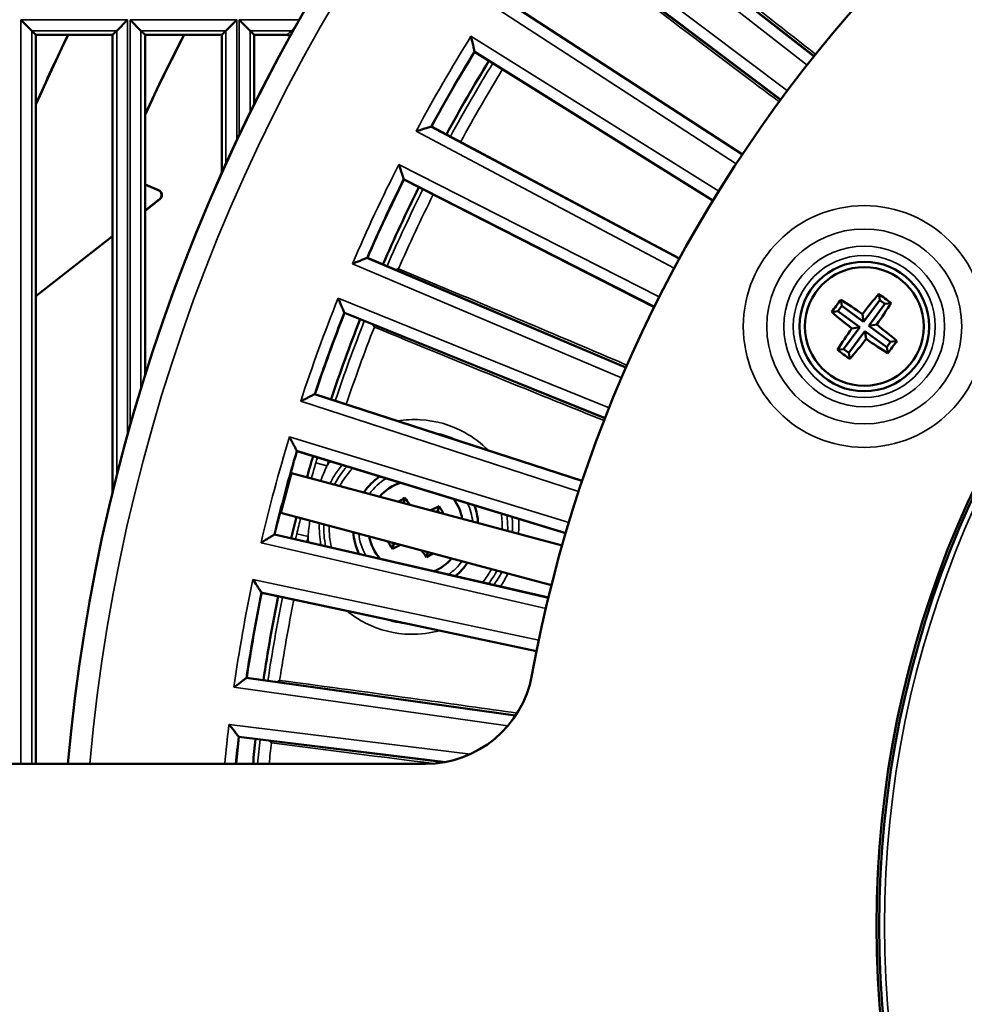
# Model space of a CAD drawing. Header units: inches. Extents: x 0 to 234, y 0 to 165.
# Tile 16 of 85: x 56.66 to 60.1, y 72.2 to 75.79. Entities that reach past the tile are written whole.
import ezdxf

# ---------------------------------------------------------------- set-up
doc = ezdxf.new("R2010")
doc.units = ezdxf.units.IN
doc.header["$LTSCALE"] = 10
doc.header["$MEASUREMENT"] = 0
doc.layers.add('Visible (ANSI)', color=7, linetype='Continuous', lineweight=50)
doc.layers.add('Visible Narrow (ANSI)', color=7, linetype='Continuous', lineweight=35)

msp = doc.modelspace()

# ---------------------------------------------------------------- linework, layer by layer
at = {"layer": 'Visible (ANSI)'}
for p, q in [((58.7436, 76.2872), (59.5502, 75.657)), ((59.4284, 75.4983), (58.6109, 76.1143)), ((58.4305, 75.8567), (59.289, 75.2991)), ((56.6602, 75.789), (56.6996, 75.7497)), ((57.0094, 75.7497), (57.0488, 75.789)), ((57.0579, 75.789), (57.0972, 75.7497)), ((57.4071, 75.7497), (57.4464, 75.789)), ((57.4555, 75.789), (57.4949, 75.7497)), ((56.7148, 75.7345), (56.6996, 75.7497)), ((57.0094, 75.7497), (56.9943, 75.7345)), ((57.1124, 75.7345), (57.0972, 75.7497)), ((57.4071, 75.7497), (57.3919, 75.7345)), ((57.51, 75.7345), (57.4949, 75.7497)), ((56.7148, 73.077), (56.7148, 75.7345)), ((56.7148, 75.7345), (56.9943, 75.7345)), ((56.9943, 75.7345), (56.9943, 74.0684)), ((57.1124, 75.7345), (57.3919, 75.7345)), ((57.1124, 74.4939), (57.1124, 75.7345)), ((57.3919, 75.7345), (57.3919, 75.231)), ((57.51, 75.4808), (57.51, 75.7345)), ((57.51, 75.7345), (57.6295, 75.7345)), ((58.3134, 75.6729), (58.3128, 75.6752)), ((59.1815, 75.1304), (58.3134, 75.6729)), ((58.1561, 75.4004), (58.1538, 75.3997)), ((58.1561, 75.4004), (59.06, 74.9199)), ((57.1124, 75.1896), (57.1614, 75.1689)), ((57.1124, 75.1892), (57.1607, 75.1688)), ((58.0555, 75.2071), (58.0547, 75.2095)), ((58.9676, 74.7424), (58.0555, 75.2071)), ((57.1658, 75.1353), (57.1124, 75.0934)), ((57.1652, 75.1352), (57.1124, 75.0939)), ((56.9943, 75.0014), (56.7148, 74.7824)), ((56.9943, 75.0009), (56.7148, 74.782)), ((57.9225, 74.9221), (57.9203, 74.9211)), ((57.9225, 74.9221), (58.8648, 74.5221)), ((59.786, 74.7901), (59.7894, 74.7677)), ((59.6511, 74.7467), (59.6371, 74.7277)), ((59.6477, 74.7691), (59.6511, 74.7467)), ((59.7307, 74.688), (59.6511, 74.7467)), ((59.7894, 74.7677), (59.7307, 74.688)), ((59.7497, 74.674), (59.8084, 74.7537)), ((59.8084, 74.7537), (59.7894, 74.7677)), ((59.8308, 74.7571), (59.8084, 74.7537)), ((57.8391, 74.7207), (57.8382, 74.723)), ((58.7883, 74.3372), (57.8391, 74.7207)), ((59.6146, 74.7243), (59.6371, 74.7277)), ((59.6371, 74.7277), (59.7167, 74.669)), ((59.7263, 74.7168), (59.7307, 74.688)), ((59.7784, 74.6784), (59.7497, 74.674)), ((59.8293, 74.6153), (59.7497, 74.674)), ((59.7167, 74.669), (59.658, 74.5894)), ((59.677, 74.5754), (59.7357, 74.655)), ((59.6879, 74.6647), (59.7167, 74.669)), ((59.7357, 74.655), (59.8153, 74.5963)), ((59.7401, 74.6263), (59.7357, 74.655)), ((59.8153, 74.5963), (59.8293, 74.6153)), ((59.8518, 74.6187), (59.8293, 74.6153)), ((59.6356, 74.586), (59.658, 74.5894)), ((59.658, 74.5894), (59.677, 74.5754)), ((59.6804, 74.553), (59.677, 74.5754)), ((59.8187, 74.5739), (59.8153, 74.5963)), ((57.7316, 74.4251), (57.7294, 74.424)), ((57.7316, 74.4251), (58.7051, 74.1088)), ((57.666, 74.2173), (57.6649, 74.2194)), ((58.645, 73.918), (57.666, 74.2173)), ((57.6465, 74.1372), (58.632, 73.8731)), ((58.0553, 74.0309), (58.0516, 74.0287)), ((58.0591, 74.0466), (58.0553, 74.0309)), ((58.0577, 74.027), (58.0553, 74.0309)), ((58.5933, 73.7285), (57.6078, 73.9926)), ((58.1798, 74.0006), (58.1725, 73.9962)), ((58.1836, 74.0163), (58.1798, 74.0006)), ((58.1844, 73.9931), (58.1798, 74.0006)), ((57.5846, 73.9135), (57.5825, 73.9122)), ((57.5846, 73.9135), (58.5821, 73.6832)), ((58.0131, 73.884), (58.0177, 73.8764)), ((58.0139, 73.8608), (58.0177, 73.8764)), ((58.0177, 73.8764), (58.0249, 73.8808)), ((58.1397, 73.85), (58.1421, 73.8461)), ((58.1421, 73.8461), (58.1459, 73.8484)), ((58.1383, 73.8305), (58.1421, 73.8461)), ((57.5374, 73.7007), (57.5361, 73.7027)), ((58.5388, 73.4878), (57.5374, 73.7007)), ((57.4828, 73.3909), (57.4809, 73.3894)), ((57.4828, 73.3909), (58.4627, 73.2532)), ((57.4544, 73.1748), (57.4529, 73.1768)), ((58.2026, 73.083), (57.4544, 73.1748)), ((58.1346, 73.077), (55.7452, 73.077))]:
    msp.add_line(p, q, dxfattribs=at)
for centre, radius in [((63.5178, 72.4865), 3.7402), ((63.5178, 72.4865), 3.7303), ((59.7332, 74.6715), 0.2362), ((59.7332, 74.6715), 0.2165)]:
    msp.add_circle(centre, radius, dxfattribs=at)
for centre, radius, start, end in [((63.5178, 72.4865), 6.7126, 111.13077, 174.95279), ((63.5178, 72.4865), 8.2283, 131.24316, 172.78297), ((63.5178, 72.4865), 5.0787, 106.7736, 169.6386), ((63.5178, 72.4865), 7.4332, 154.09001, 156.23675), ((63.5178, 72.4865), 7.4329, 154.08873, 156.24277), ((63.5178, 72.4865), 7.055, 152.58785, 155.22068), ((63.5178, 72.4865), 7.0553, 152.5893, 155.21463), ((63.5178, 72.4865), 6.1024, 148.5232, 151.4768), ((63.5178, 72.4865), 6.0408, 148.52853, 151.47147), ((63.5178, 72.4865), 6.1024, 153.5232, 156.4768), ((63.5178, 72.4865), 6.0408, 153.52853, 156.47147), ((63.5178, 72.4865), 6.1024, 158.5232, 161.4768), ((63.5178, 72.4865), 6.0408, 158.52853, 161.47147), ((64.7278, 72.0128), 7.1656, 158.61870670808, 158.6187115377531), ((63.5178, 72.4865), 6.1024, 163.5232, 163.90154), ((63.5178, 72.4865), 6.0408, 163.52853, 164.28994), ((63.5178, 72.4865), 6.0989, 164.29671, 165.70329), ((58.0987, 73.9385), 0.2283, 125.1632, 145.8623), ((58.0987, 73.9385), 0.1727, 108.7955, 139.3103), ((58.0987, 73.9385), 0.1727, 10.6897, 37.2045), ((58.0987, 73.9385), 0.2283, 4.1377, 20.8368), ((63.5178, 72.4865), 6.0408, 165.71006, 166.47147), ((63.5178, 72.4865), 6.1024, 166.09846, 166.4768), ((58.0987, 73.9385), 0.2283, 184.1377, 204.8368), ((58.0987, 73.9385), 0.1727, 190.6897, 221.2045), ((58.0987, 73.9385), 0.1727, 292.7955, 319.3103), ((58.0987, 73.9385), 0.2283, 309.1632, 325.8623), ((63.5178, 72.4865), 6.1024, 168.5232, 171.4768), ((63.5178, 72.4865), 6.0408, 168.52853, 171.47147), ((58.1346, 73.4707), 0.3937, 270, 349.6386), ((66.0563, 72.1017), 8.4336, 171.3812889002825, 171.3812930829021), ((63.5178, 72.4865), 6.1024, 173.5232, 174.44656), ((63.5178, 72.4865), 6.0408, 173.52853, 174.38978)]:
    msp.add_arc(centre, radius, start, end, dxfattribs=at)
for centre, major_axis, ratio, start_param, end_param in [((57.153, 75.1507), (0.0195, 0.0026), 0.999852, 5.244328, 7.322042), ((57.1537, 75.1508), (0.0195, 0.0026), 0.999852, 5.244328, 7.322042), ((59.7493, 74.6596), (0.18, 0.2443), 0.173648, 1.139911, 1.463963), ((59.7782, 74.7326), (0.2369, -0.1746), 0.173648, 1.476024, 1.665569), ((59.6721, 74.7165), (0.1746, 0.2369), 0.173648, 1.476024, 1.665569), ((59.7213, 74.6554), (0.2443, -0.18), 0.173648, 1.67763, 2.001682), ((59.7171, 74.6834), (-0.18, -0.2443), 0.173648, 1.67763, 2.001682), ((59.7451, 74.6877), (-0.2443, 0.18), 0.173648, 1.139911, 1.463963), ((59.7213, 74.6554), (0.2443, -0.18), 0.173648, 1.139911, 1.463963), ((59.7493, 74.6596), (0.18, 0.2443), 0.173648, 1.67763, 2.001682), ((59.7171, 74.6834), (-0.18, -0.2443), 0.173648, 1.139911, 1.463963), ((59.7451, 74.6877), (-0.2443, 0.18), 0.173648, 1.67763, 2.001682), ((59.7943, 74.6265), (-0.1746, -0.2369), 0.173648, 1.476024, 1.665569), ((59.6882, 74.6104), (-0.2369, 0.1746), 0.173648, 1.476024, 1.665569), ((58.0526, 74.0143), (-0.1498, -0.0911), 0.139173, 4.584604, 4.738066), ((58.0986, 73.9385), (-0.1023, 0.1682), 0.139173, 5.144504, 5.32314), ((58.0988, 73.9384), (-0.1682, -0.1023), 0.139173, 4.101638, 4.295539), ((58.1745, 73.9846), (-0.0911, 0.1498), 0.139173, 4.655536, 4.840174), ((58.0229, 73.8924), (0.0911, -0.1498), 0.139173, 4.655536, 4.840174), ((58.0987, 73.9386), (0.1682, 0.1023), 0.139173, 4.101638, 4.295539), ((58.0988, 73.9386), (0.1023, -0.1682), 0.139173, 5.144504, 5.32314), ((58.1448, 73.8627), (0.1498, 0.0911), 0.139173, 4.584604, 4.738066)]:
    msp.add_ellipse(centre, major_axis=major_axis, ratio=ratio, start_param=start_param, end_param=end_param, dxfattribs=at)
for points, knots in [([(57.6295, 75.7345), (57.6317, 75.7345), (57.6338, 75.7341), (57.6372, 75.733), (57.6391, 75.7322), (57.6412, 75.7307)], [0, 0, 0, 0, 0.01621409, 0.01621409, 0.02736728, 0.02736728, 0.02736728, 0.02736728]), ([(58.3128, 75.6752), (58.3128, 75.6753), (58.3126, 75.6761), (58.3119, 75.6792), (58.3113, 75.6819), (58.3095, 75.6896), (58.3081, 75.6952), (58.3046, 75.7101), (58.3024, 75.7197), (58.3001, 75.7294), (58.3001, 75.7295), (58.3001, 75.7296)], [-0.2139949, -0.2139949, -0.2139949, -0.2139949, -0.1802441, -0.1802441, -0.1357925, -0.1357925, -0.0759498, -0.0759498, 0, 0, 0.0006332, 0.0006332, 0.0006332, 0.0006332]), ([(58.1538, 75.3997), (58.1537, 75.3997), (58.1529, 75.3995), (58.1499, 75.3986), (58.1472, 75.3978), (58.1397, 75.3955), (58.1341, 75.3938), (58.1195, 75.3894), (58.1101, 75.3865), (58.1005, 75.3836), (58.1004, 75.3836), (58.1003, 75.3836)], [0.1932684, 0.1932684, 0.1932684, 0.1932684, 0.2208577, 0.2208577, 0.2571941, 0.2571941, 0.3061118, 0.3061118, 0.3681961, 0.3681961, 0.3687138, 0.3687138, 0.3687138, 0.3687138]), ([(58.0547, 75.2095), (58.0547, 75.2095), (58.0544, 75.2103), (58.0534, 75.2133), (58.0526, 75.216), (58.0501, 75.2234), (58.0483, 75.2289), (58.0435, 75.2435), (58.0405, 75.2528), (58.0374, 75.2624), (58.0373, 75.2624), (58.0373, 75.2625)], [-0.2139949, -0.2139949, -0.2139949, -0.2139949, -0.1802441, -0.1802441, -0.1357925, -0.1357925, -0.0759498, -0.0759498, 0, 0, 0.0006332, 0.0006332, 0.0006332, 0.0006332]), ([(57.9203, 74.9211), (57.9202, 74.9211), (57.9195, 74.9208), (57.9169, 74.9198), (57.9147, 74.9189), (57.9085, 74.9165), (57.9042, 74.9147), (57.895, 74.911), (57.89, 74.9091), (57.8796, 74.9049), (57.8741, 74.9027), (57.8686, 74.9004), (57.8685, 74.9004), (57.8684, 74.9004)], [0.2183119, 0.2183119, 0.2183119, 0.2183119, 0.2507933, 0.2507933, 0.2903036, 0.2903036, 0.3431808, 0.3431808, 0.3955043, 0.3955043, 0.4504266, 0.4504266, 0.4512012, 0.4512012, 0.4512012, 0.4512012]), ([(57.8382, 74.723), (57.8381, 74.723), (57.8378, 74.7238), (57.8366, 74.7267), (57.8355, 74.7292), (57.8324, 74.7365), (57.8301, 74.7418), (57.8241, 74.7559), (57.8202, 74.7649), (57.8163, 74.7741), (57.8163, 74.7742), (57.8162, 74.7743)], [-0.2139949, -0.2139949, -0.2139949, -0.2139949, -0.1802441, -0.1802441, -0.1357925, -0.1357925, -0.0759498, -0.0759498, 0, 0, 0.0006332, 0.0006332, 0.0006332, 0.0006332]), ([(57.7294, 74.424), (57.7293, 74.424), (57.7286, 74.4237), (57.7261, 74.4224), (57.724, 74.4213), (57.7181, 74.4183), (57.7139, 74.4162), (57.7051, 74.4118), (57.7003, 74.4093), (57.6903, 74.4043), (57.685, 74.4016), (57.6797, 74.3989), (57.6796, 74.3989), (57.6796, 74.3988)], [0.2183119, 0.2183119, 0.2183119, 0.2183119, 0.2507933, 0.2507933, 0.2903036, 0.2903036, 0.3431808, 0.3431808, 0.3955043, 0.3955043, 0.4504266, 0.4504266, 0.4512012, 0.4512012, 0.4512012, 0.4512012]), ([(57.6649, 74.2194), (57.6648, 74.2195), (57.6645, 74.2202), (57.6631, 74.2227), (57.662, 74.2247), (57.6589, 74.2306), (57.6567, 74.2347), (57.652, 74.2434), (57.6495, 74.2481), (57.6442, 74.258), (57.6414, 74.2632), (57.6386, 74.2685), (57.6386, 74.2686), (57.6385, 74.2687)], [-0.1897396, -0.1897396, -0.1897396, -0.1897396, -0.163188, -0.163188, -0.1308908, -0.1308908, -0.0876669, -0.0876669, -0.0448956, -0.0448956, 0, 0, 0.0006332, 0.0006332, 0.0006332, 0.0006332]), ([(57.6547, 74.1786), (57.6534, 74.1739), (57.6519, 74.1688), (57.6493, 74.1594), (57.6482, 74.1552), (57.6464, 74.1484), (57.6456, 74.1455), (57.6447, 74.1416), (57.6445, 74.1407), (57.6446, 74.1406)], [-0.4520343, -0.4520343, -0.4520343, -0.4520343, -0.4143937, -0.4143937, -0.3767195, -0.3767195, -0.3390453, -0.3390453, -0.3030893, -0.3030893, -0.3030893, -0.3030893]), ([(57.6044, 73.9906), (57.6043, 73.9905), (57.604, 73.9896), (57.6028, 73.9858), (57.602, 73.9829), (57.6002, 73.9762), (57.5991, 73.9719), (57.5966, 73.9625), (57.5954, 73.9574), (57.5942, 73.9526)], [-0.2997125, -0.2997125, -0.2997125, -0.2997125, -0.2637565, -0.2637565, -0.2260823, -0.2260823, -0.1884082, -0.1884082, -0.1507675, -0.1507675, -0.1507675, -0.1507675]), ([(57.5825, 73.9122), (57.5825, 73.9121), (57.5818, 73.9117), (57.5794, 73.9102), (57.5774, 73.909), (57.5718, 73.9055), (57.5678, 73.9031), (57.5594, 73.8978), (57.5548, 73.895), (57.5453, 73.8891), (57.5403, 73.886), (57.5352, 73.8828), (57.5352, 73.8828), (57.5351, 73.8827)], [0.2183119, 0.2183119, 0.2183119, 0.2183119, 0.2507933, 0.2507933, 0.2903036, 0.2903036, 0.3431808, 0.3431808, 0.3955043, 0.3955043, 0.4504266, 0.4504266, 0.4512012, 0.4512012, 0.4512012, 0.4512012]), ([(57.5361, 73.7027), (57.5361, 73.7028), (57.5356, 73.7035), (57.5339, 73.7061), (57.5324, 73.7085), (57.528, 73.715), (57.5249, 73.7199), (57.5165, 73.7327), (57.5111, 73.7409), (57.5057, 73.7493), (57.5056, 73.7494), (57.5056, 73.7495)], [-0.2139949, -0.2139949, -0.2139949, -0.2139949, -0.1802441, -0.1802441, -0.1357925, -0.1357925, -0.0759498, -0.0759498, 0, 0, 0.0006332, 0.0006332, 0.0006332, 0.0006332]), ([(57.4809, 73.3894), (57.4808, 73.3894), (57.4802, 73.389), (57.4779, 73.3873), (57.4761, 73.3859), (57.4707, 73.3819), (57.467, 73.3791), (57.4591, 73.3731), (57.4548, 73.3699), (57.4458, 73.3632), (57.4411, 73.3597), (57.4363, 73.3561), (57.4362, 73.356), (57.4362, 73.356)], [0.2183119, 0.2183119, 0.2183119, 0.2183119, 0.2507933, 0.2507933, 0.2903036, 0.2903036, 0.3431808, 0.3431808, 0.3955043, 0.3955043, 0.4504266, 0.4504266, 0.4512012, 0.4512012, 0.4512012, 0.4512012]), ([(57.4529, 73.1768), (57.4528, 73.1768), (57.4524, 73.1774), (57.4506, 73.1796), (57.4491, 73.1815), (57.445, 73.1867), (57.4422, 73.1903), (57.436, 73.1982), (57.4327, 73.2024), (57.4258, 73.2112), (57.4222, 73.2158), (57.4185, 73.2205), (57.4184, 73.2206), (57.4184, 73.2207)], [-0.1897396, -0.1897396, -0.1897396, -0.1897396, -0.163188, -0.163188, -0.1308908, -0.1308908, -0.0876669, -0.0876669, -0.0448956, -0.0448956, 0, 0, 0.0006332, 0.0006332, 0.0006332, 0.0006332])]:
    msp.add_open_spline(points, degree=3, knots=knots, dxfattribs=at)
for points, degree in [([(58.0359, 74.8814), (58.0329, 74.8802), (58.0299, 74.879), (58.0268, 74.8778)], 3), ([(57.9481, 74.6693), (57.9468, 74.6723), (57.9455, 74.6753), (57.9442, 74.6783)], 3), ([(57.6446, 74.1406), (57.6455, 74.1389), (57.6465, 74.1372)], 2), ([(57.6078, 73.9926), (57.6061, 73.9916), (57.6044, 73.9906)], 2), ([(57.6029, 73.381), (57.6003, 73.379), (57.5976, 73.3771), (57.595, 73.3751)], 3), ([(57.5729, 73.1534), (57.5709, 73.1559), (57.5689, 73.1585), (57.5668, 73.161)], 3)]:
    msp.add_open_spline(points, degree=degree, dxfattribs=at)
at = {"layer": 'Visible Narrow (ANSI)'}
for p, q in [((58.6857, 76.2803), (59.5247, 75.6248)), ((59.5492, 75.6556), (58.7411, 76.2869)), ((59.4529, 75.5312), (58.6026, 76.172)), ((58.6105, 76.1168), (59.4295, 75.4997)), ((58.3734, 75.8447), (59.2664, 75.2648)), ((59.2881, 75.2977), (58.4281, 75.8562)), ((56.6602, 75.789), (56.6602, 73.077)), ((57.0488, 75.789), (56.6602, 75.789)), ((57.0488, 74.2783), (57.0488, 75.789)), ((57.0579, 75.789), (57.0579, 74.3109)), ((57.4464, 75.789), (57.0579, 75.789)), ((57.4464, 75.3496), (57.4464, 75.789)), ((57.4555, 75.789), (57.4555, 75.3688)), ((57.6738, 75.789), (57.4555, 75.789)), ((56.6996, 73.077), (56.6996, 75.7497)), ((56.6996, 75.7497), (57.0094, 75.7497)), ((57.0094, 75.7497), (57.0094, 74.1297)), ((57.0972, 75.7497), (57.4071, 75.7497)), ((57.0972, 74.4449), (57.0972, 75.7497)), ((57.4071, 75.7497), (57.4071, 75.2646)), ((57.4949, 75.4501), (57.4949, 75.7497)), ((57.4949, 75.7497), (57.6465, 75.7497)), ((59.203, 75.1654), (58.3001, 75.7296)), ((58.3128, 75.6752), (59.1824, 75.1319)), ((59.0591, 74.9183), (58.1538, 75.3997)), ((58.1003, 75.3836), (59.0404, 74.8837)), ((58.986, 74.7791), (58.0373, 75.2625)), ((58.0547, 75.2095), (58.9683, 74.7439)), ((57.1614, 75.1689), (57.1607, 75.1688)), ((57.1652, 75.1352), (57.1658, 75.1353)), ((57.8684, 74.9004), (58.8485, 74.4844)), ((58.8642, 74.5205), (57.9203, 74.9211)), ((58.8034, 74.3754), (57.8162, 74.7743)), ((57.8382, 74.723), (58.7889, 74.3388)), ((58.7046, 74.1072), (57.7294, 74.424)), ((57.6796, 74.3988), (58.6922, 74.0698)), ((58.6567, 73.9574), (57.6385, 74.2687)), ((57.6649, 74.2194), (58.6455, 73.9196)), ((57.7348, 74.1747), (57.7753, 74.1629)), ((57.5351, 73.8827), (58.5725, 73.6432)), ((58.5816, 73.6815), (57.5825, 73.9122)), ((57.6654, 73.9159), (57.7065, 73.9059)), ((58.547, 73.5281), (57.5056, 73.7495)), ((57.5361, 73.7027), (58.5391, 73.4895)), ((58.4617, 73.2516), (57.4809, 73.3894)), ((57.4362, 73.356), (58.4345, 73.2157)), ((58.2982, 73.1126), (57.4184, 73.2207)), ((57.4529, 73.1768), (58.2083, 73.084))]:
    msp.add_line(p, q, dxfattribs=at)
for centre, radius in [((63.5178, 72.4865), 3.7106), ((59.7332, 74.6715), 0.4407), ((59.7332, 74.6715), 0.3554), ((59.7332, 74.6715), 0.2929), ((59.7332, 74.6715), 0.2588)]:
    msp.add_circle(centre, radius, dxfattribs=at)
for centre, radius, start, end in [((63.5178, 72.4865), 6.7115, 107.30328, 174.952), ((63.5178, 72.4865), 6.6328, 107.08982, 174.89192), ((63.5178, 72.4865), 6.1435, 148.13644, 151.86356), ((63.5178, 72.4865), 6.1041, 148.50681, 151.49319), ((63.5178, 72.4865), 6.0244, 148.52997, 151.47003), ((63.5178, 72.4865), 5.9822, 148.53371, 151.46629), ((63.5178, 72.4865), 6.1435, 153.13644, 156.86356), ((63.5178, 72.4865), 6.1041, 153.50681, 156.49319), ((63.5178, 72.4865), 6.0244, 153.52997, 156.47003), ((63.5178, 72.4865), 5.9822, 153.53371, 156.40059), ((63.5178, 72.4865), 6.1435, 158.13644, 161.86356), ((63.5178, 72.4865), 6.1041, 158.50681, 161.49319), ((63.5178, 72.4865), 6.0244, 158.52997, 161.47003), ((63.5178, 72.4865), 5.9822, 158.59941, 161.46629), ((63.593, 72.457), 5.95, 158.6181953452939, 158.6182008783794), ((63.5178, 72.4865), 6.1435, 163.13644, 166.86356), ((63.5178, 72.4865), 6.1041, 163.50681, 166.49319), ((63.5178, 72.4865), 6.0244, 163.52997, 163.72571), ((63.5178, 72.4865), 5.9822, 163.53371, 163.72338), ((58.0987, 73.9385), 0.3352, 138.2965, 152.0936), ((58.0987, 73.9385), 0.3155, 136.6407, 151.2731), ((58.0987, 73.9385), 0.2087, 120.8337, 143.9755), ((58.0987, 73.9385), 0.2087, 6.0245, 25.1663), ((58.0987, 73.9385), 0.3155, 358.7269, 9.3593), ((58.0987, 73.9385), 0.3352, 357.9064, 7.7035), ((58.0987, 73.9385), 0.3352, 177.9064, 191.7035), ((58.0987, 73.9385), 0.3155, 178.7269, 193.3593), ((63.5178, 72.4865), 6.0244, 166.27429, 166.47003), ((63.5178, 72.4865), 5.9822, 166.2743, 166.46629), ((58.0987, 73.9385), 0.2087, 186.0245, 209.1663), ((58.0987, 73.9385), 0.2087, 304.8337, 323.9755), ((58.0987, 73.9385), 0.3155, 320.6407, 331.2731), ((58.0987, 73.9385), 0.3352, 322.2965, 332.0936), ((63.5178, 72.4865), 6.1435, 168.13644, 171.86356), ((63.5178, 72.4865), 6.1041, 168.50681, 171.49319), ((63.5178, 72.4865), 6.0244, 168.52997, 171.47003), ((63.5178, 72.4865), 5.9822, 168.53371, 171.40059), ((62.3818, 72.6587), 4.7203, 171.3817983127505, 171.3818055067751), ((63.5178, 72.4865), 6.1435, 173.13644, 174.48382), ((63.5178, 72.4865), 6.1041, 173.50681, 174.44813), ((63.5178, 72.4865), 6.0244, 173.52997, 174.37445), ((63.5178, 72.4865), 5.9822, 173.59941, 174.33461)]:
    msp.add_arc(centre, radius, start, end, dxfattribs=at)
for centre, major_axis, ratio, start_param, end_param in [((63.5178, 66.9564), (0, 11.1029), 0.866113, 0.656752, 0.658986), ((57.6465, 75.73), (-0.0131, 0.0147), 0.998623, 5.305848, 5.555192), ((57.6561, 75.7459), (-0.017, 0.0098), 0.678371, 5.014504, 5.085688)]:
    msp.add_ellipse(centre, major_axis=major_axis, ratio=ratio, start_param=start_param, end_param=end_param, dxfattribs=at)
for points, knots in [([(59.556, 75.6642), (59.5224, 75.6906), (59.3039, 75.8619), (59.0556, 76.0546), (58.8426, 76.2186)], [-7.692342, -7.692342, -7.692342, -7.692342, -7.31532, -5.302164, -5.302164, -5.302164, -5.302164]), ([(58.7028, 76.0365), (58.8416, 75.9303), (58.9793, 75.8256), (59.111, 75.7258), (59.2199, 75.6434), (59.3247, 75.5644), (59.4229, 75.4908)], [-7.353843, -7.353843, -7.353843, -7.353843, -6.045561, -6.045561, -6.045561, -4.96371, -4.96371, -4.96371, -4.96371]), ([(58.8686, 74.5306), (58.8293, 74.5474), (58.5739, 74.6563), (58.2842, 74.7781), (58.0359, 74.8814)], [-7.692342, -7.692342, -7.692342, -7.692342, -7.31532, -5.302164, -5.302164, -5.302164, -5.302164]), ([(57.9481, 74.6693), (58.1096, 74.6027), (58.2697, 74.5371), (58.4228, 74.4749), (58.5493, 74.4234), (58.671, 74.3743), (58.7849, 74.3286)], [-7.353843, -7.353843, -7.353843, -7.353843, -6.045561, -6.045561, -6.045561, -4.96371, -4.96371, -4.96371, -4.96371]), ([(58.3628, 74.22), (58.3376, 74.2456), (58.2641, 74.3016), (58.146, 74.3363), (58.0601, 74.3317), (58.0328, 74.3273)], [4.266099, 4.266099, 4.266099, 4.266099, 4.5588578, 5.0147001, 5.2315083, 5.2315083, 5.2315083, 5.2315083]), ([(57.7863, 74.0997), (57.7913, 74.1093), (57.7967, 74.1187), (57.8025, 74.1278), (57.8112, 74.1414), (57.8208, 74.1544), (57.8313, 74.1667)], [-6.169738, -6.169738, -6.169738, -6.169738, -6.0783319, -6.0783319, -6.0783319, -5.9412395, -5.9412395, -5.9412395, -5.9412395]), ([(57.8474, 73.6348), (57.8687, 73.6174), (57.9404, 73.5704), (58.0601, 73.5414), (58.152, 73.5531), (58.1867, 73.5627)], [7.5344633, 7.5344633, 7.5344633, 7.5344633, 7.7497534, 8.2055956, 8.4995696, 8.4995696, 8.4995696, 8.4995696]), ([(58.4683, 73.2619), (58.3554, 73.278), (58.2355, 73.2948), (58.1112, 73.312), (57.9475, 73.3346), (57.7761, 73.3579), (57.6029, 73.381)], [-5.696016, -5.696016, -5.696016, -5.696016, -4.701617, -4.701617, -4.701617, -3.393335, -3.393335, -3.393335, -3.393335])]:
    msp.add_open_spline(points, degree=3, knots=knots, dxfattribs=at)
for points in [[(57.6561, 75.7603), (57.6508, 75.7541), (57.6471, 75.75), (57.6465, 75.7497)], [(57.6599, 75.7643), (57.6585, 75.7629), (57.6573, 75.7616), (57.6561, 75.7603)], [(58.1658, 74.284), (58.1739, 74.2825), (58.1819, 74.2807), (58.1898, 74.2785)], [(58.1898, 74.2785), (58.2102, 74.2731), (58.23, 74.2659), (58.249, 74.257)], [(57.7348, 74.1747), (57.7293, 74.1558), (57.7239, 74.1369), (57.7185, 74.1179)], [(57.7877, 74.18), (57.7834, 74.1745), (57.7793, 74.1688), (57.7753, 74.1629)], [(57.7522, 74.1089), (57.7593, 74.1275), (57.7671, 74.1456), (57.7753, 74.1629)], [(57.6798, 73.9733), (57.6749, 73.9542), (57.6701, 73.9351), (57.6654, 73.9159)], [(57.7065, 73.9059), (57.708, 73.9249), (57.7103, 73.9445), (57.7134, 73.9643)], [(57.7531, 73.8746), (57.7482, 73.9011), (57.7464, 73.9281), (57.7477, 73.9551)], [(58.4497, 73.9777), (58.4518, 73.9591), (58.4524, 73.9403), (58.4515, 73.9215)], [(58.4734, 73.9156), (58.4747, 73.9339), (58.4748, 73.9522), (58.4737, 73.9704)], [(57.7065, 73.9059), (57.707, 73.8988), (57.7077, 73.8918), (57.7087, 73.8848)], [(58.4128, 73.7769), (58.4042, 73.7601), (58.3942, 73.7441), (58.3832, 73.7291)], [(58.4075, 73.7235), (58.4176, 73.7386), (58.4266, 73.7545), (58.4346, 73.771)], [(58.07, 73.5875), (58.0409, 73.59), (58.0119, 73.5961), (57.984, 73.6058)], [(57.5729, 73.1534), (57.7756, 73.127), (57.9759, 73.1016), (58.1643, 73.0782)]]:
    msp.add_open_spline(points, degree=3, dxfattribs=at)

doc.saveas('drawing.dxf')
